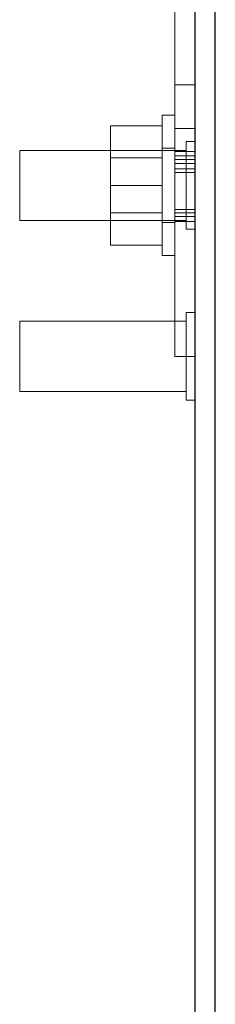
# Model space of a CAD drawing. Header units: inches. Extents: x 0.2 to 10.8, y 0.2 to 8.2.
# Tile 19 of 123: x 4.7887 to 4.8468, y 1.6617 to 1.9544. Entities that reach past the tile are written whole.
import ezdxf

# ---------------------------------------------------------------- set-up
doc = ezdxf.new("R2010")
doc.units = ezdxf.units.IN
doc.header["$MEASUREMENT"] = 0
doc.linetypes.add('HIDDEN', pattern=[0.075, 0.05, -0.025])

msp = doc.modelspace()

# ---------------------------------------------------------------- linework, layer by layer
at = {"color": 7, "linetype": 'Continuous', "lineweight": 25}
for p, q in [((4.8407555, 1.3455004), (4.8407555, 1.9780944)), ((4.8467555, 1.3455004), (4.8467555, 1.9780911))]:
    msp.add_line(p, q, dxfattribs=at)
at = {"color": 7, "linetype": 'HIDDEN', "lineweight": 18}
for p, q in [((4.8347555, 1.9089587), (4.8347555, 1.9635837)), ((4.8407555, 1.9350629), (4.8347555, 1.9350629)), ((4.8310055, 1.8843337), (4.8310055, 1.9260004)), ((4.8347555, 1.9260004), (4.8310055, 1.9260004)), ((4.8310055, 1.9229171), (4.8155888, 1.9229171)), ((4.8155888, 1.9229171), (4.8155888, 1.9051671)), ((4.8407555, 1.9220421), (4.8347555, 1.9220421)), ((4.8407555, 1.9220421), (4.8347555, 1.9220421)), ((4.8407555, 1.9220421), (4.8347555, 1.9220421)), ((4.8407555, 1.9220421), (4.8347555, 1.9220421)), ((4.8407555, 1.9220421), (4.8347555, 1.9220421)), ((4.8407555, 1.9220421), (4.8347555, 1.9220421)), ((4.8407555, 1.9220421), (4.8347555, 1.9220421)), ((4.8407555, 1.9220421), (4.8347555, 1.9220421)), ((4.8407555, 1.9220421), (4.8347555, 1.9220421)), ((4.8407555, 1.9220421), (4.8347555, 1.9220421)), ((4.8407555, 1.9220421), (4.8347555, 1.9220421)), ((4.8407555, 1.9220421), (4.8347555, 1.9220421)), ((4.8381513, 1.9181879), (4.8381513, 1.9051671)), ((4.8407555, 1.9181879), (4.8381513, 1.9181879)), ((4.7886721, 1.9155837), (4.7886721, 1.9051671)), ((4.8381513, 1.9155837), (4.7886721, 1.9155837)), ((4.8347555, 1.9162087), (4.8310055, 1.9162087)), ((4.8407555, 1.9152879), (4.8347555, 1.9152879)), ((4.8310055, 1.9133296), (4.8155888, 1.9133296)), ((4.8407555, 1.9140032), (4.8347555, 1.9140032)), ((4.8407555, 1.9128692), (4.8347555, 1.9128692)), ((4.8407555, 1.9117163), (4.8347555, 1.9117163)), ((4.8407555, 1.9100989), (4.8347555, 1.9100989)), ((4.8407555, 1.9100989), (4.8347555, 1.9100989)), ((4.8407555, 1.9100989), (4.8347555, 1.9100989)), ((4.8347555, 1.9089587), (4.8347555, 1.8543337)), ((4.8347555, 1.9089587), (4.8407555, 1.9089587)), ((4.7886721, 1.9051671), (4.7886721, 1.8947504)), ((4.8310055, 1.9051671), (4.8155888, 1.9051671)), ((4.8155888, 1.9051671), (4.8155888, 1.8874171)), ((4.8381513, 1.9051671), (4.8381513, 1.8921462)), ((4.8407555, 1.8979769), (4.8347555, 1.8979769)), ((4.7886721, 1.8947504), (4.8381513, 1.8947504)), ((4.8155888, 1.8970046), (4.8310055, 1.8970046)), ((4.8407555, 1.8970481), (4.8347555, 1.8970481)), ((4.8347555, 1.8959591), (4.8407555, 1.8959591)), ((4.8347555, 1.8944534), (4.8407555, 1.8944534)), ((4.8310055, 1.8941254), (4.8347555, 1.8941254)), ((4.8381513, 1.8921462), (4.8407555, 1.8921462)), ((4.8310055, 1.8874171), (4.8155888, 1.8874171)), ((4.8310055, 1.8843337), (4.8347555, 1.8843337)), ((4.8381513, 1.8673546), (4.8381513, 1.8543337)), ((4.8407555, 1.8673546), (4.8381513, 1.8673546)), ((4.7886721, 1.8647504), (4.7886721, 1.8543337)), ((4.8381513, 1.8647504), (4.7886721, 1.8647504)), ((4.7886721, 1.8543337), (4.7886721, 1.8439171)), ((4.8407555, 1.8543337), (4.8347555, 1.8543337)), ((4.8381513, 1.8543337), (4.8381513, 1.8413129)), ((4.7886721, 1.8439171), (4.8381513, 1.8439171)), ((4.8381513, 1.8413129), (4.8407555, 1.8413129))]:
    msp.add_line(p, q, dxfattribs=at)

doc.saveas('drawing.dxf')
